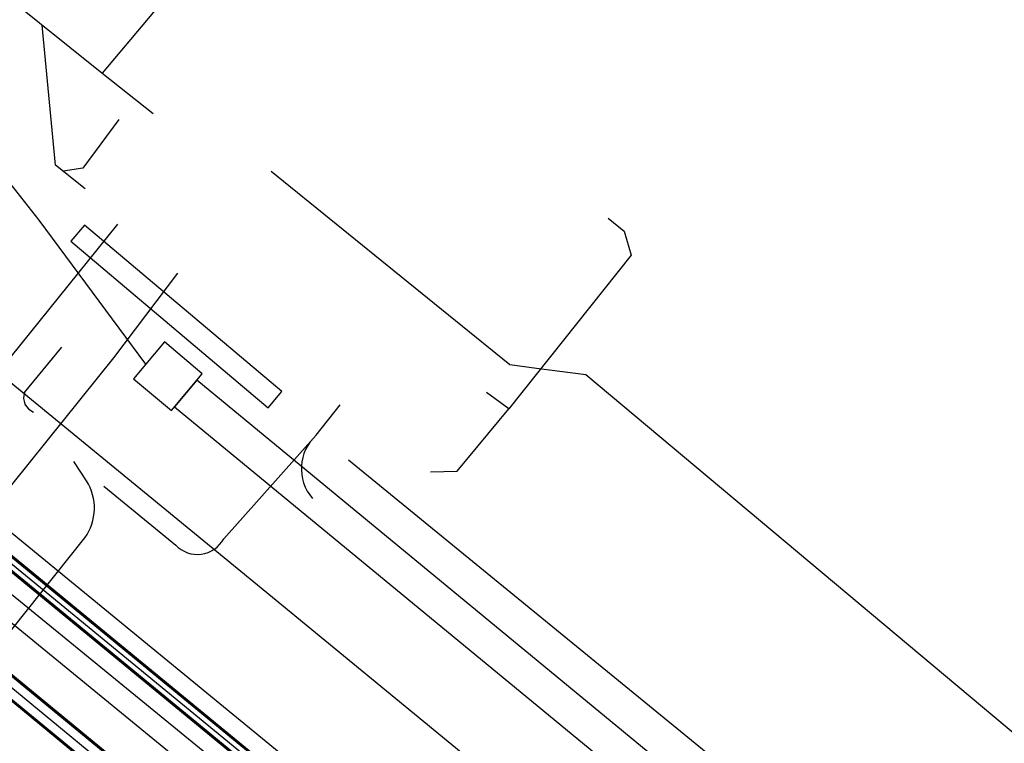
# Model space of a CAD drawing. Header units: metres. Extents: x 2695563 to 2696938, y 1260544 to 1262032.
# Tile 72 of 256: x 2696079 to 2696105, y 1260913 to 1260932. Entities that reach past the tile are written whole.
import ezdxf

# ---------------------------------------------------------------- set-up
doc = ezdxf.new("R2010")
doc.units = ezdxf.units.M
doc.linetypes.add('AUSGEZOGEN', pattern=[0])
for name, color, linetype in [('AW_LK_Haltung', 24, 'AUSGEZOGEN'), ('EW_LK_Bauwerk_FL_Linie_Punkt', 1, 'AUSGEZOGEN'), ('EW_LK_Trasseabs', 1, 'AUSGEZOGEN'), ('EW_LK_Trasserand', 1, 'AUSGEZOGEN'), ('FM_LK_SW_TRASSEKANTE', 94, 'AUSGEZOGEN'), ('GA_LK_Leitung', 32, 'AUSGEZOGEN'), ('WA_LK_Leitung', 171, 'AUSGEZOGEN')]:
    doc.layers.add(name, color=color, linetype=linetype)
pattern_1 = [(0, (2708005, 1273150), (6075, 6075), [6075, -6075]), (90, (2708005, 1273150), (-6075, 6075), [6075, -6075])]

# ---------------------------------------------------------------- blocks, each defined once
blk = doc.blocks.new('COMPLEXOBJECT_1900')
at = {"layer": 'EW_LK_Trasseabs', "color": 1, "linetype": 'AUSGEZOGEN', "transparency": 33554687}
for p, q in [((6079.939, 10920.421), (6079.605, 10920.925)), ((6075.744, 10913.737), (6079.897, 10918.939))]:
    blk.add_line(p, q, dxfattribs=at)
blk.add_arc((6078.816, 10919.711), 1.328, 324.4556, 32.2978, dxfattribs=at)
blk = doc.blocks.new('COMPLEXOBJECT_1961')
at = {"layer": 'EW_LK_Trasseabs', "color": 1, "linetype": 'AUSGEZOGEN', "transparency": 33554687}
blk.add_line((6078.324, 10922.721), (6079.299, 10923.901), dxfattribs=at)
blk.add_arc((6078.698, 10922.584), 0.399, 159.8264, 249.5673, dxfattribs=at)

msp = doc.modelspace()

# ---------------------------------------------------------------- hatches: boundary and pattern name
at = {"layer": 'EW_LK_Bauwerk_FL_Linie_Punkt', "lineweight": 18, "transparency": 33554687}
h = msp.add_hatch(dxfattribs=at)
h.set_pattern_fill('MUSTER', color=1, scale=4050, style=0, pattern_type=2)
h.set_pattern_definition([(0, (2703955, 1269100), (4050, 4050), [4050, -4050]), (90, (2703955, 1269100), (-4050, 4050), [4050, -4050])])
h.paths.add_polyline_path([(2696083.923, 1260923.018), (2696082.937, 1260923.843), (2696082.133, 1260922.883), (2696083.118, 1260922.057)], flags=0)
at = {"layer": 'EW_LK_Trasserand', "lineweight": 18, "transparency": 33554687}
h = msp.add_hatch(dxfattribs=at)
h.set_pattern_fill('MUSTER', color=1, scale=6075, style=0, pattern_type=2)
h.set_pattern_definition(pattern_1)
h.paths.add_polyline_path([(2696096.406, 1260904.566), (2696098.303, 1260906.883), (2696085.264, 1260917.59), (2696062.149, 1260936.546), (2696038.958, 1260955.52), (2696025.771, 1260966.691), (2696023.674, 1260964.201), (2696037.038, 1260953.214), (2696060.248, 1260934.225), (2696083.36, 1260915.271)], flags=0)
h = msp.add_hatch(dxfattribs=at)
h.set_pattern_fill('MUSTER', color=1, scale=6075, style=0, pattern_type=2)
h.set_pattern_definition(pattern_1)
h.paths.add_polyline_path([(2696080.853, 1260926.886), (2696080.498, 1260926.466), (2696085.634, 1260922.13), (2696085.989, 1260922.551)], flags=0)
h = msp.add_hatch(dxfattribs=at)
h.set_pattern_fill('MUSTER', color=1, scale=6075, style=0, pattern_type=2)
h.set_pattern_definition(pattern_1)
h.paths.add_polyline_path([(2696083.779, 1260922.846), (2696083.202, 1260922.158), (2696104.639, 1260904.502), (2696105.21, 1260905.196)], flags=0)

# ---------------------------------------------------------------- linework, layer by layer
at = {"layer": 'AW_LK_Haltung', "color": 24, "linetype": 'AUSGEZOGEN', "transparency": 33554687}
for p, q in [((2696081.309, 1260930.836), (2696065.063, 1260943.897)), ((2696090.097, 1260941.338), (2696081.317, 1260930.836)), ((2696082.645, 1260929.784), (2696081.309, 1260930.836)), ((2696091.905, 1260922.102), (2696091.323, 1260922.525))]:
    msp.add_line(p, q, dxfattribs=at)
at = {"layer": 'AW_LK_Haltung', "linetype": 'AUSGEZOGEN', "transparency": 33554687}
for p, q in [((2696104.548, 1260894.117), (2696051.276, 1260937.874)), ((2696104.561, 1260894.132), (2696051.289, 1260937.889)), ((2696104.573, 1260894.148), (2696051.301, 1260937.905)), ((2696104.256, 1260893.761), (2696050.984, 1260937.518)), ((2696104.231, 1260893.73), (2696050.959, 1260937.487)), ((2696104.243, 1260893.746), (2696050.971, 1260937.503))]:
    msp.add_line(p, q, dxfattribs=at)
at = {"layer": 'AW_LK_Haltung', "color": 255, "transparency": 33554687}
msp.add_line((2696104.402, 1260893.939), (2696051.13, 1260937.696), dxfattribs=at)
at = {"layer": 'AW_LK_Haltung', "color": 24, "linetype": 'AUSGEZOGEN', "transparency": 33554687}
for points in [[(2696080.875, 1260927.829), (2696080.098, 1260928.447), (2696079.752, 1260932.087)], [(2696081.753, 1260929.63), (2696080.809, 1260928.369), (2696080.296, 1260928.287)], [(2696094.485, 1260927.062), (2696094.902, 1260926.73), (2696095.087, 1260926.099), (2696091.905, 1260922.102)], [(2696089.866, 1260920.466), (2696090.555, 1260920.479), (2696091.905, 1260922.102)]]:
    msp.add_lwpolyline(points, dxfattribs=at)
at = {"layer": 'EW_LK_Bauwerk_FL_Linie_Punkt', "color": 1, "linetype": 'AUSGEZOGEN', "transparency": 33554687}
msp.add_lwpolyline([(2696083.923, 1260923.018), (2696082.937, 1260923.843), (2696082.133, 1260922.883), (2696083.118, 1260922.057), (2696083.923, 1260923.018)], close=True, dxfattribs=at)
at = {"layer": 'EW_LK_Trasseabs', "color": 1, "linetype": 'AUSGEZOGEN', "transparency": 33554687}
for p, q in [((2696079.671, 1260927.014), (2696078.72, 1260928.226)), ((2696082.453, 1260923.264), (2696079.671, 1260927.014)), ((2696086.889, 1260921.419), (2696087.513, 1260922.207)), ((2696084.481, 1260918.721), (2696086.889, 1260921.419)), ((2696102.741, 1260908.513), (2696087.725, 1260920.765)), ((2696081.357, 1260920.093), (2696083.229, 1260918.558))]:
    msp.add_line(p, q, dxfattribs=at)
for centre, radius, start, end in [((2696087.672, 1260920.547), 1.172, 131.9123, 221.3425), ((2696083.796, 1260919.095), 0.781, 223.475, 331.3604)]:
    msp.add_arc(centre, radius, start, end, dxfattribs=at)
at = {"layer": 'EW_LK_Trasserand', "color": 1, "linetype": 'AUSGEZOGEN', "transparency": 33554687}
for points in [[(2696096.406, 1260904.566), (2696098.303, 1260906.883), (2696085.264, 1260917.59), (2696062.149, 1260936.546), (2696038.958, 1260955.52), (2696025.771, 1260966.691), (2696023.674, 1260964.201), (2696037.038, 1260953.214), (2696060.248, 1260934.225), (2696083.36, 1260915.271), (2696096.406, 1260904.566)], [(2696080.853, 1260926.886), (2696080.498, 1260926.466), (2696085.634, 1260922.13), (2696085.989, 1260922.551), (2696080.853, 1260926.886)], [(2696083.779, 1260922.846), (2696083.202, 1260922.158), (2696104.639, 1260904.502), (2696105.21, 1260905.196), (2696083.779, 1260922.846)]]:
    msp.add_lwpolyline(points, close=True, dxfattribs=at)
at = {"layer": 'FM_LK_SW_TRASSEKANTE', "color": 94, "linetype": 'AUSGEZOGEN', "transparency": 33554687}
msp.add_lwpolyline([(2696109.101, 1260910.257), (2696093.911, 1260922.988), (2696092.622, 1260923.156), (2696091.928, 1260923.247), (2696089.097, 1260925.541), (2696085.713, 1260928.284)], dxfattribs=at)
at = {"layer": 'GA_LK_Leitung', "linetype": 'AUSGEZOGEN', "transparency": 33554687}
for p, q in [((2696062.404, 1260931.878), (2696085.586, 1260912.848)), ((2696062.19, 1260931.616), (2696085.374, 1260912.586)), ((2696062.202, 1260931.631), (2696085.386, 1260912.6)), ((2696062.214, 1260931.645), (2696085.397, 1260912.615)), ((2696062.38, 1260931.849), (2696085.563, 1260912.819)), ((2696062.392, 1260931.863), (2696085.574, 1260912.834))]:
    msp.add_line(p, q, dxfattribs=at)
at = {"layer": 'GA_LK_Leitung', "color": 255, "linetype": 'AUSGEZOGEN', "transparency": 33554687}
msp.add_line((2696062.297, 1260931.747), (2696085.48, 1260912.717), dxfattribs=at)
at = {"layer": 'GA_LK_Leitung', "color": 32, "linetype": 'AUSGEZOGEN', "transparency": 33554687}
msp.add_line((2696081.622, 1260923.434), (2696083.288, 1260925.632), dxfattribs=at)
for points in [[(2695991.709, 1260988.818), (2695992.959, 1260987.772), (2696009.235, 1260974.355), (2696048.805, 1260941.894), (2696058.685, 1260933.868), (2696077.56, 1260918.419), (2696078.561, 1260917.589), (2696084.655, 1260912.619), (2696093.632, 1260905.303), (2696098.386, 1260901.533), (2696098.652, 1260901.322)], [(2696077.56, 1260918.419), (2696077.827, 1260918.743), (2696079, 1260920.168), (2696081.622, 1260923.434)]]:
    msp.add_lwpolyline(points, dxfattribs=at)
at = {"layer": 'WA_LK_Leitung', "color": 7, "linetype": 'AUSGEZOGEN', "transparency": 33554687}
for points in [[(2696057.94, 1260933.745), (2696075.503, 1260919.411), (2696077.775, 1260917.496), (2696091.716, 1260906.085), (2696093.681, 1260904.489), (2696097.811, 1260901.17)], [(2696075.503, 1260919.411), (2696075.662, 1260919.591), (2696077.398, 1260921.557), (2696081.725, 1260926.911)]]:
    msp.add_lwpolyline(points, dxfattribs=at)

# ---------------------------------------------------------------- block references
at = {"layer": 'EW_LK_Trasseabs', "color": 1, "linetype": 'AUSGEZOGEN', "lineweight": -3, "transparency": 33554687}
for name in ['COMPLEXOBJECT_1961', 'COMPLEXOBJECT_1900']:
    msp.add_blockref(name, (2690000.97, 1249999.81), dxfattribs=at)

doc.saveas('drawing.dxf')
